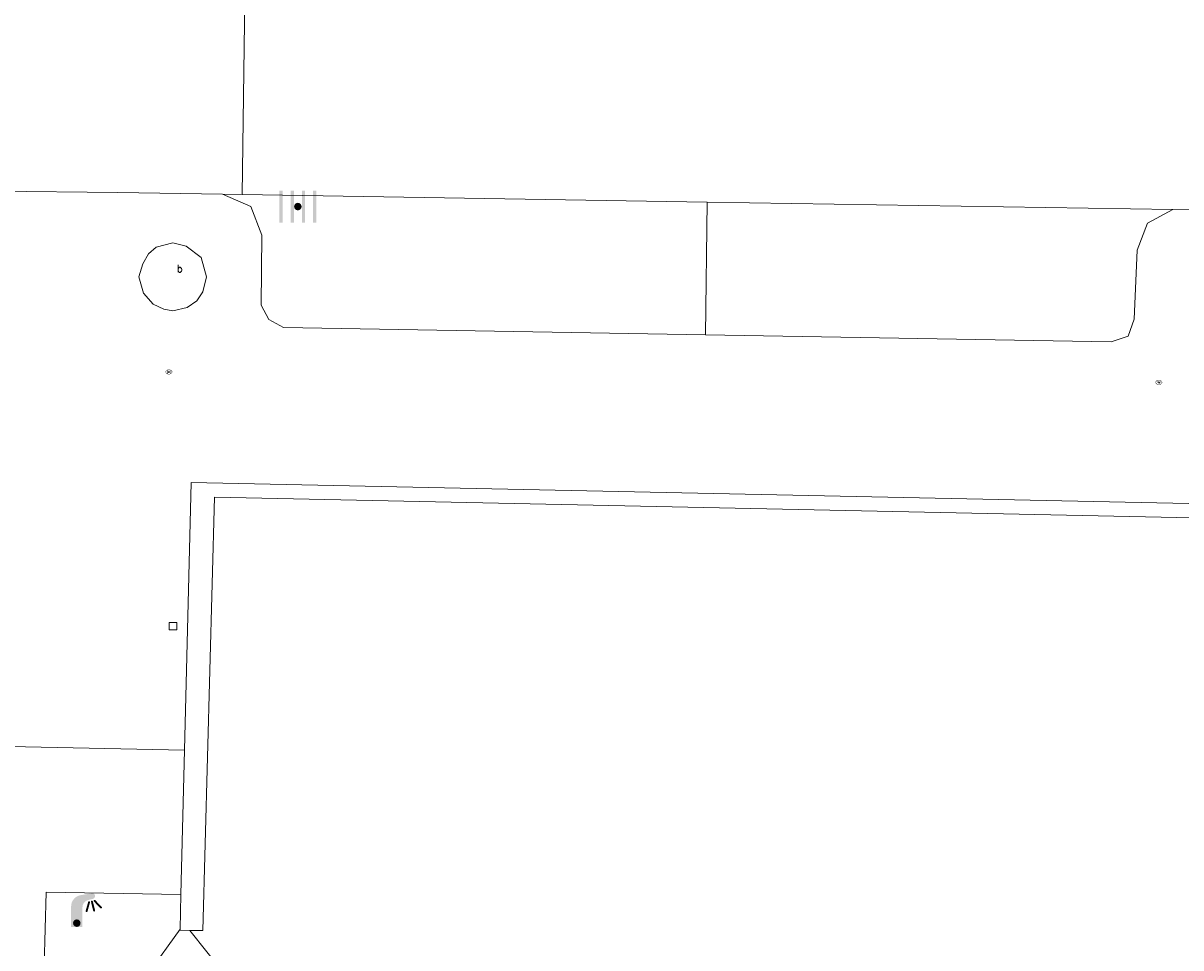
# Model space of a CAD drawing. Header units: metres. Extents: x 197457 to 198138, y 353986 to 354984.
# Tile 142 of 217: x 197896 to 197911, y 354426 to 354438. Entities that reach past the tile are written whole.
import ezdxf

# ---------------------------------------------------------------- set-up
doc = ezdxf.new("R2010")
doc.units = ezdxf.units.M
doc.header["$MEASUREMENT"] = 0
for name, color, linetype, lineweight, true_color in [('benzine-   olieput', 7, 'Continuous', 0, 0x104b6e), ('kolk', 7, 'Continuous', 0, 0x104b6e), ('lichtmast', 7, 'Continuous', 0, 0x104b6e)]:
    doc.layers.add(name, color=color, linetype=linetype, lineweight=lineweight, true_color=true_color)
for name, color, linetype, lineweight in [('dispenser', 7, 'Continuous', 0), ('grens individueel parkeervak', 7, 'Continuous', 0), ('Grens maaiveld', 253, 'Continuous', 0), ('kant muur', 30, 'Continuous', 0), ('kant verharding', 7, 'Continuous', 0), ('waterleidingput', 132, 'Continuous', 0), ('weginrichtingselement', 7, 'Continuous', 0)]:
    doc.layers.add(name, color=color, linetype=linetype, lineweight=lineweight)
doc.styles.add('Style-STANDARD', font='STANDARD.shx')

# ---------------------------------------------------------------- blocks, each defined once
blk = doc.blocks.new('DUMMY_1')
at = {"layer": 'dispenser', "color": 7, "lineweight": 0, "flags": 128}
blk.add_lwpolyline([(0.5, -0.5), (-0.5, -0.5), (-0.5, 0.5), (0.5, 0.5), (0.5, -0.5)], close=True, dxfattribs=at)
blk = doc.blocks.new('kolk')
at = {"layer": 'kolk', "linetype": 'Continuous', "lineweight": 0, "true_color": 0xbd2877}
for points in [[(-0.489, -0.425), (-0.489, 0), (-0.489, 0.425), (-0.404, 0.425), (-0.404, 0), (-0.404, -0.425)], [(-0.191, -0.425), (-0.191, 0), (-0.191, 0.425), (-0.106, 0.425), (-0.106, 0), (-0.106, -0.425)], [(0.106, -0.425), (0.106, 0), (0.106, 0.425), (0.191, 0.425), (0.191, 0), (0.191, -0.425)], [(0.404, -0.425), (0.404, 0), (0.404, 0.425), (0.489, 0.425), (0.489, 0), (0.489, -0.425)]]:
    blk.add_hatch(color=232, dxfattribs=at).paths.add_polyline_path(points)
at = {"layer": 'kolk', "linetype": 'Continuous', "lineweight": 0, "true_color": 0x681648}
blk.add_hatch(color=219, dxfattribs=at).paths.add_polyline_path([(0.1, 0, 1), (-0.1, 0, 1)])
blk = doc.blocks.new('benzineolieput')
at = {"layer": 'benzine-   olieput', "linetype": 'Continuous', "lineweight": 0, "true_color": 0xbd2877}
h = blk.add_hatch(color=232, dxfattribs=at)
edge = h.paths.add_edge_path()
edge.add_spline(control_points=[(0.44, 0), (0.44, 0.04), (0.43, 0.09), (0.36, 0.2), (0.28, 0.26), (0.09, 0.32), (-0.02, 0.33), (-0.22, 0.29), (-0.31, 0.24), (-0.42, 0.12), (-0.44, 0.06), (-0.44, -0.06), (-0.42, -0.12), (-0.33, -0.22), (-0.28, -0.26), (-0.1, -0.33), (0.04, -0.33), (0.27, -0.27), (0.37, -0.2), (0.43, -0.08), (0.44, -0.04), (0.44, 0)], knot_values=[0, 0, 0, 0, 0.060484, 0.060484, 0.178041, 0.178041, 0.295599, 0.295599, 0.413157, 0.413157, 0.498623, 0.498623, 0.584089, 0.584089, 0.669555, 0.669555, 0.808438, 0.808438, 0.94732, 0.94732, 1, 1, 1, 1], degree=3, periodic=0)
edge = h.paths.add_edge_path(flags=16)
edge.add_ellipse((0, 0), major_axis=(0.392, 0), ratio=0.689655, start_angle=0, end_angle=360)
h = blk.add_hatch(color=232, dxfattribs=at)
h.paths.add_polyline_path([(-0.05, -0.09, -0.572477), (-0.05, 0.09, 0.381612), (-0.15, 0.17), (-0.25, 0.17), (-0.25, -0.18), (-0.15, -0.18, 0.381612)])
h.paths.add_polyline_path([(-0.15, -0.12), (-0.2, -0.12), (-0.2, -0.02), (-0.15, -0.02, -1)], flags=16)
h.paths.add_polyline_path([(-0.15, 0.02), (-0.2, 0.02), (-0.2, 0.12), (-0.15, 0.12, -1)], flags=16)
at = {"layer": 'benzine-   olieput', "linetype": 'Continuous', "lineweight": 0, "true_color": 0x681648}
blk.add_hatch(color=219, dxfattribs=at).paths.add_polyline_path([(0.1, 0, 1), (-0.1, 0, 1)])
at = {"layer": 'benzine-   olieput', "linetype": 'Continuous', "lineweight": 0, "true_color": 0xbd2877}
h = blk.add_hatch(color=232, dxfattribs=at)
h.paths.add_polyline_path([(0.27, -0.08), (0.27, 0.07, 1), (0.07, 0.07), (0.07, 0.07, -0.377964), (0.07, -0.07), (0.07, -0.08, 1)])
h.paths.add_polyline_path([(0.12, -0.08), (0.12, 0.07, -1), (0.23, 0.07), (0.23, -0.08, -1)], flags=16)
blk = doc.blocks.new('lichtmast')
at = {"layer": 'lichtmast', "linetype": 'Continuous', "lineweight": 0, "true_color": 0xbd2877}
for points in [[(0.15, 0.419, -0.344151), (0.301, 0.613), (0.428, 0.645, 0.960861), (0.398, 0.791), (0.101, 0.742, 0.366629), (-0.15, 0.446), (-0.15, -0.1), (0, -0.1, -0.414214), (-0.1, 0, -1), (0.1, 0, -0.414214), (0, -0.1), (0.15, -0.1)], [(0.489, 0.61, 1), (0.453, 0.575), (0.626, 0.396, 1), (0.662, 0.43)], [(0.351, 0.55, 1), (0.303, 0.564), (0.234, 0.323, 1), (0.283, 0.31)], [(0.424, 0.581, 1), (0.376, 0.569), (0.436, 0.326, 1), (0.485, 0.339)]]:
    blk.add_hatch(color=232, dxfattribs=at).paths.add_polyline_path(points)
at = {"layer": 'lichtmast', "linetype": 'Continuous', "lineweight": 0, "true_color": 0x681648}
blk.add_hatch(color=219, dxfattribs=at).paths.add_polyline_path([(-0.1, 0, 1), (0.1, 0, 1)])
blk = doc.blocks.new('waterleidingput')
at = {"layer": 'waterleidingput', "linetype": 'Continuous', "lineweight": 0, "true_color": 0x248bcb}
h = blk.add_hatch(color=142, dxfattribs=at)
edge = h.paths.add_edge_path()
edge.add_spline(control_points=[(0.44, 0), (0.44, 0.04), (0.43, 0.09), (0.36, 0.2), (0.28, 0.26), (0.09, 0.32), (-0.02, 0.33), (-0.22, 0.29), (-0.31, 0.24), (-0.42, 0.12), (-0.44, 0.06), (-0.44, -0.06), (-0.42, -0.12), (-0.33, -0.22), (-0.28, -0.26), (-0.1, -0.33), (0.04, -0.33), (0.27, -0.27), (0.37, -0.2), (0.43, -0.08), (0.44, -0.04), (0.44, 0)], knot_values=[0, 0, 0, 0, 0.060484, 0.060484, 0.178041, 0.178041, 0.295599, 0.295599, 0.413157, 0.413157, 0.498623, 0.498623, 0.584089, 0.584089, 0.669555, 0.669555, 0.808438, 0.808438, 0.94732, 0.94732, 1, 1, 1, 1], degree=3, periodic=0)
edge = h.paths.add_edge_path(flags=16)
edge.add_ellipse((0, 0), major_axis=(0.392, 0), ratio=0.689655, start_angle=0, end_angle=360)
for points in [[(-0.05, -0.09, -0.141608), (-0.09, -0.05), (-0.1, -0.09), (-0.17, 0.18), (-0.22, 0.18), (-0.12, -0.17), (-0.07, -0.17)], [(0.03, 0.18), (-0.02, 0.18), (-0.05, 0.09, -0.269854), (0.05, 0.09)], [(0.23, 0.18), (0.18, 0.18), (0.1, -0.09), (0.09, -0.05, -0.141608), (0.05, -0.09), (0.08, -0.17), (0.13, -0.17)]]:
    blk.add_hatch(color=142, dxfattribs=at).paths.add_polyline_path(points)
at = {"layer": 'waterleidingput', "linetype": 'Continuous', "lineweight": 0, "true_color": 0x104b6e}
blk.add_hatch(color=156, dxfattribs=at).paths.add_polyline_path([(0.1, 0, 1), (-0.1, 0, 1)])

msp = doc.modelspace()

# ---------------------------------------------------------------- linework, layer by layer
at = {"layer": 'grens individueel parkeervak', "linetype": 'Continuous', "lineweight": 0}
for p, q in [((197898.635, 354435.818), (197898.374, 354435.822)), ((197904.804, 354435.718), (197898.635, 354435.818)), ((197904.804, 354435.718), (197904.782, 354433.956)), ((197910.983, 354435.617), (197904.804, 354435.718))]:
    msp.add_line(p, q, dxfattribs=at)
at = {"layer": 'grens individueel parkeervak', "linetype": 'Continuous', "lineweight": 0, "flags": 128}
for points in [[(197898.374, 354435.822), (197898.746, 354435.658), (197898.892, 354435.279), (197898.884, 354434.351), (197898.987, 354434.157), (197899.18, 354434.054), (197904.782, 354433.956)], [(197904.782, 354433.956), (197910.161, 354433.862), (197910.387, 354433.939), (197910.469, 354434.163), (197910.506, 354435.079), (197910.646, 354435.436), (197910.983, 354435.617)]]:
    msp.add_lwpolyline(points, dxfattribs=at)
at = {"layer": 'Grens maaiveld', "linetype": 'Continuous', "lineweight": 0}
for p, q in [((197898.635, 354435.818), (197898.696, 354440.775)), ((197897.868, 354428.442), (197897.821, 354426.528)), ((197897.821, 354426.528), (197897.81, 354426.068))]:
    msp.add_line(p, q, dxfattribs=at)
at = {"layer": 'Grens maaiveld', "linetype": 'Continuous', "lineweight": 0, "flags": 128}
for points in [[(197925.68, 354431.412), (197897.956, 354431.997), (197897.868, 354428.442)], [(197897.939, 354426.05), (197898.11, 354426.048), (197898.266, 354431.799), (197925.48, 354431.225)], [(197894.535, 354424.169), (197894.695, 354428.509), (197897.868, 354428.442)], [(197895.967, 354424.126), (197896.033, 354426.56), (197897.821, 354426.528)], [(197897.939, 354426.05), (197897.81, 354426.052), (197897.81, 354426.068)]]:
    msp.add_lwpolyline(points, dxfattribs=at)
at = {"layer": 'kant muur', "linetype": 'Continuous', "lineweight": 0}
for p, q in [((197897.868, 354428.442), (197897.821, 354426.528)), ((197897.821, 354426.528), (197897.81, 354426.068))]:
    msp.add_line(p, q, dxfattribs=at)
at = {"layer": 'kant muur', "linetype": 'Continuous', "lineweight": 0, "flags": 128}
for points in [[(197925.68, 354431.412), (197897.956, 354431.997), (197897.868, 354428.442)], [(197897.939, 354426.05), (197898.11, 354426.048), (197898.266, 354431.799), (197925.48, 354431.225)], [(197897.939, 354426.05), (197897.81, 354426.052), (197897.81, 354426.068)]]:
    msp.add_lwpolyline(points, dxfattribs=at)
at = {"layer": 'kant verharding', "linetype": 'Continuous', "lineweight": 0}
for p, q in [((197898.374, 354435.822), (197896.984, 354435.845)), ((197912.419, 354435.594), (197910.983, 354435.617)), ((197897.81, 354426.068), (197896.402, 354424.113)), ((197929.266, 354386.905), (197897.939, 354426.05))]:
    msp.add_line(p, q, dxfattribs=at)
at = {"layer": 'kant verharding', "linetype": 'Continuous', "lineweight": 0, "flags": 128}
for points in [[(197896.984, 354435.845), (197895.357, 354435.864), (197894.287, 354435.856), (197893.173, 354435.629), (197892.081, 354435.162), (197891.088, 354434.463), (197890.265, 354433.571), (197889.66, 354432.549), (197889.29, 354431.474)], [(197897.262, 354434.725), (197897.323, 354434.51), (197897.45, 354434.363), (197897.592, 354434.294), (197897.712, 354434.275), (197897.905, 354434.319), (197898.033, 354434.407), (197898.111, 354434.525), (197898.162, 354434.725), (197898.09, 354434.98), (197897.889, 354435.134), (197897.712, 354435.175), (197897.494, 354435.117), (197897.391, 354435.029), (197897.313, 354434.897), (197897.262, 354434.725)]]:
    msp.add_lwpolyline(points, dxfattribs=at)

# ---------------------------------------------------------------- block references
at = {"layer": 'benzine-   olieput', "linetype": 'Continuous', "lineweight": 0, "xscale": 0.1, "yscale": 0.1, "zscale": 0.1}
msp.add_blockref('benzineolieput', (197897.661, 354433.463), dxfattribs=at)
at = {"layer": 'dispenser', "lineweight": 0, "xscale": 0.1, "yscale": 0.1, "zscale": 0.1}
msp.add_blockref('DUMMY_1', (197897.715, 354430.088), dxfattribs=at)
at = {"layer": 'kolk', "linetype": 'Continuous', "lineweight": 0, "xscale": 0.5, "yscale": 0.5}
msp.add_blockref('kolk', (197899.372, 354435.658), dxfattribs=at)
at = {"layer": 'lichtmast', "linetype": 'Continuous', "lineweight": 0, "xscale": 0.5, "yscale": 0.5}
msp.add_blockref('lichtmast', (197896.439, 354426.147), dxfattribs=at)
at = {"layer": 'waterleidingput', "linetype": 'Continuous', "lineweight": 0, "xscale": 0.1, "yscale": 0.1, "zscale": 0.1}
msp.add_blockref('waterleidingput', (197910.796, 354433.325), dxfattribs=at)

# ---------------------------------------------------------------- texts
at = {"layer": 'weginrichtingselement', "style": 'Style-STANDARD'}
msp.add_text('b', height=0.1, rotation=359.6691, dxfattribs=at).set_placement((197897.768, 354434.785))

doc.saveas('drawing.dxf')
